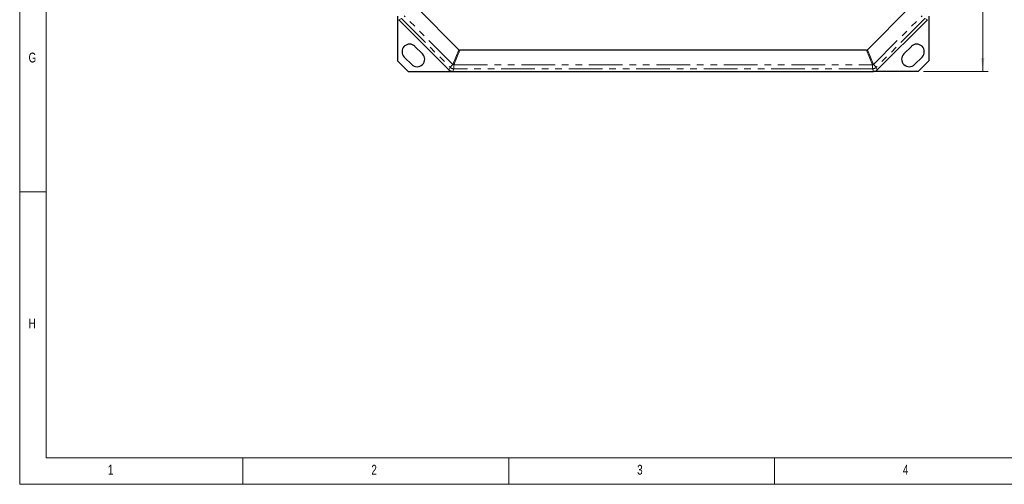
# Model space of a CAD drawing. Header units: millimetres. Extents: x 10 to 1195, y 10 to 830.
# Tile 1 of 21: x 10 to 380, y 10 to 185. Entities that reach past the tile are written whole.
import ezdxf

# ---------------------------------------------------------------- set-up
doc = ezdxf.new("R2010")
doc.units = ezdxf.units.MM
doc.header["$LTSCALE"] = 2
doc.linetypes.add('PHANTOM', pattern=[12.7, 6.35, -1.27, 1.27, -1.27, 1.27, -1.27])
doc.styles.add('SLDTEXTSTYLE0', font='TXT', dxfattribs={"width": 0.75})
doc.styles.add('SLDTEXTSTYLE1', font='TXT', dxfattribs={"width": 0.605})
doc.dimstyles.new('SLDDIMSTYLE0', dxfattribs={"dimtxt": 8.21862, "dimasz": 5, "dimexe": 0, "dimexo": 0.0625, "dimgap": 2.054655, "dimtad": 1, "dimrnd": 1e-09, "dimzin": 12, "dimdsep": 46, "dimtxsty": 'SLDTEXTSTYLE1', "dimsah": 1, "dimcen": 0.09, "dimadec": 0, "dimazin": 3, "dimtfac": 1, "dimtofl": 0, "dimtmove": 0, "dimatfit": 3, "dimfxl": 0, "dimfrac": 2, "dimtolj": 1, "dimtzin": 12, "dimarcsym": 0})

# ---------------------------------------------------------------- blocks, each defined once
blk = doc.blocks.new('_D')
at = {"color": 1, "linetype": 'Continuous', "lineweight": 18}
for p, q in [((350.12, 515.27), (374.37, 515.27)), ((372.37, 165.27), (372.37, 515.27)), ((350.12, 165.27), (374.37, 165.27))]:
    blk.add_line(p, q, dxfattribs=at)
for points in [[(372.37, 515.27), (371.75, 510.27), (372.99, 510.27)], [(372.37, 165.27), (372.99, 170.27), (371.75, 170.27)]]:
    blk.add_solid(points, dxfattribs=at)
at = {"color": 1, "linetype": 'Continuous', "lineweight": 18, "insert": (361.46, 330.85), "char_height": 8.467, "attachment_point": 1, "rotation": 90, "style": 'SLDTEXTSTYLE1'}
blk.add_mtext('350', dxfattribs=at)

msp = doc.modelspace()

# ---------------------------------------------------------------- linework, layer by layer
at = {"color": 7, "linetype": 'Continuous', "lineweight": 18}
for p, q in [((10, 830), (10, 10)), ((20, 820), (20, 20)), ((20, 120), (10, 120)), ((20, 20), (1168.007, 20)), ((94, 10), (94, 20)), ((194, 20), (194, 10)), ((294, 10), (294, 20)), ((10, 10), (1178, 10))]:
    msp.add_line(p, q, dxfattribs=at)
at = {"color": 7, "linetype": 'Continuous', "lineweight": 25}
for p, q in [((175.285, 173.419), (159.33, 189.375)), ((328.961, 173.419), (344.917, 189.375)), ((152.123, 186.054), (152.123, 169.267)), ((352.123, 186.054), (352.123, 169.267)), ((171.537, 165.853), (152.68, 184.711)), ((152.709, 184.682), (171.537, 165.853)), ((332.709, 165.853), (351.567, 184.711)), ((351.537, 184.682), (332.709, 165.853)), ((158.724, 174.697), (161.553, 171.868)), ((345.522, 174.697), (342.694, 171.868)), ((157.522, 167.838), (154.694, 170.666)), ((328.595, 173.267), (175.651, 173.267)), ((346.724, 167.838), (349.553, 170.666)), ((156.123, 165.267), (152.123, 169.267)), ((348.123, 165.267), (352.123, 169.267)), ((156.123, 165.267), (172.951, 165.267)), ((172.951, 165.267), (331.295, 165.267)), ((172.952, 165.267), (188.913, 165.267)), ((216.334, 165.267), (238.413, 165.267)), ((265.834, 165.267), (287.913, 165.267)), ((315.334, 165.267), (331.295, 165.267)), ((348.123, 165.267), (331.295, 165.267))]:
    msp.add_line(p, q, dxfattribs=at)
at = {"color": 7, "linetype": 'PHANTOM', "lineweight": 18}
for p, q in [((172.995, 167.889), (154.689, 186.195)), ((331.252, 167.889), (349.557, 186.195)), ((152.68, 184.711), (153.668, 185.12)), ((153.668, 185.12), (171.947, 166.841)), ((350.578, 185.12), (332.299, 166.841)), ((351.567, 184.711), (350.578, 185.12)), ((175.285, 173.419), (172.995, 167.889)), ((173.361, 167.738), (175.651, 173.267)), ((330.885, 167.738), (328.595, 173.267)), ((328.961, 173.419), (331.252, 167.889)), ((171.947, 166.841), (171.537, 165.853)), ((172.995, 167.889), (171.947, 166.841)), ((173.361, 167.738), (330.885, 167.738)), ((173.361, 167.738), (173.361, 166.256)), ((330.885, 167.738), (330.885, 166.256)), ((331.252, 167.889), (332.299, 166.841)), ((332.299, 166.841), (332.709, 165.853)), ((172.951, 165.267), (173.361, 166.256)), ((330.885, 166.256), (173.361, 166.256)), ((331.295, 165.267), (330.885, 166.256))]:
    msp.add_line(p, q, dxfattribs=at)
at = {"color": 7, "linetype": 'Continuous', "lineweight": 25}
for centre, radius, start, end in [((156.709, 172.682), 2.85, 45, 225), ((347.537, 172.682), 2.85, 315, 135), ((159.537, 169.853), 2.85, 225, 45), ((344.709, 169.853), 2.85, 135, 315), ((172.952, 167.267), 2, 225, 270), ((331.295, 167.267), 2, 270, 315)]:
    msp.add_arc(centre, radius, start, end, dxfattribs=at)
at = {"color": 7, "linetype": 'PHANTOM', "lineweight": 18}
for centre, radius, start, end in [((173.361, 168.256), 2, 225.00748, 269.99252), ((176.353, 175.48), 8.3, 246.1325, 248.8675), ((327.893, 175.48), 8.3, 291.1325, 293.8675), ((330.885, 168.256), 2, 270.00748, 314.99252)]:
    msp.add_arc(centre, radius, start, end, dxfattribs=at)
at = {"color": 7, "linetype": 'Continuous', "lineweight": 25}
for centre, major_axis, ratio, start_param, end_param in [((178.638, 180.995), (-3.185, -7.689), 0.2402992, 6.1839769, 6.3823937), ((325.609, 180.995), (3.185, -7.689), 0.2402992, 6.1839769, 6.3823937), ((172.952, 167.268), (-0.766, -1.848), 0.9998216, 5.8905493, 6.6758213), ((331.295, 167.268), (0.766, -1.848), 0.9998216, 5.8905493, 6.6758213)]:
    msp.add_ellipse(centre, major_axis=major_axis, ratio=ratio, start_param=start_param, end_param=end_param, dxfattribs=at)

# ---------------------------------------------------------------- texts
at = {"color": 7, "linetype": 'Continuous', "lineweight": 0, "char_height": 3.704, "attachment_point": 1, "style": 'SLDTEXTSTYLE0'}
for s, insert in [('G', (13.333, 172.336)), ('H', (13.333, 72.336)), ('1', (43.167, 17.336)), ('2', (142.333, 17.336)), ('3', (242.333, 17.336)), ('4', (342.333, 17.336))]:
    msp.add_mtext(s, dxfattribs=dict(at, insert=insert))

# ---------------------------------------------------------------- dimensions: what is measured, and where the dimension line sits
at = {"color": 1, "linetype": 'Continuous', "lineweight": 18}
dim = msp.add_linear_dim(base=(372.373, 515.267), p1=(348.123, 165.267), p2=(348.123, 515.267), angle=90, dimstyle='SLDDIMSTYLE0', dxfattribs=at)
dim.commit()
dim.dimension.update_dxf_attribs({"geometry": '_D', "text_midpoint": (372.373, 340.255), "dimtype": 160})

doc.saveas('drawing.dxf')
